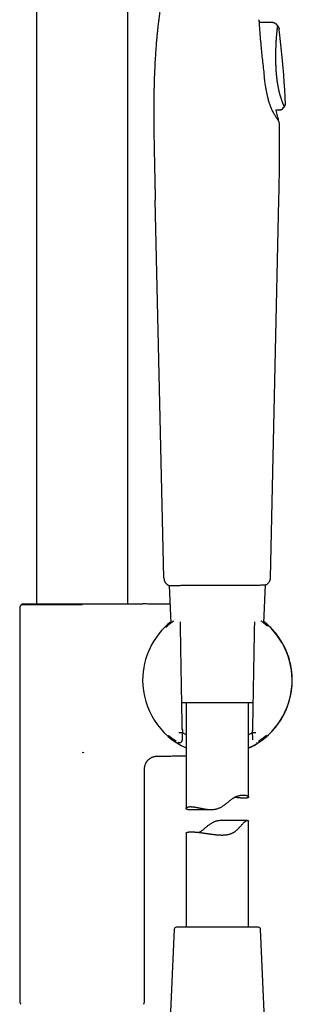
# Model space of a CAD drawing. Header units: millimetres. Extents: x 8 to 937, y 12 to 1913.
# Tile 27 of 28: x 854 to 920, y 1452 to 1689. Entities that reach past the tile are written whole.
import ezdxf

# ---------------------------------------------------------------- set-up
doc = ezdxf.new("R2010")
doc.units = ezdxf.units.MM

msp = doc.modelspace()

# ---------------------------------------------------------------- linework, layer by layer
at = {"color": 7, "linetype": 'Continuous', "lineweight": 30}
for p, q in [((858.41, 1865.12), (858.41, 1548.29)), ((880.31, 1548.29), (880.31, 1865.12)), ((911.84, 1688.79), (911.84, 1688.8)), ((911.84, 1688.8), (911.84, 1688.8)), ((915.22, 1688.14), (911.98, 1688.15)), ((915.21, 1688.12), (911.98, 1688.13)), ((915.21, 1688.1), (915.22, 1688.11)), ((915.79, 1687.89), (916.36, 1687.3)), ((915.79, 1687.88), (915.79, 1687.89)), ((916.69, 1686.61), (916.69, 1686.59)), ((917.6, 1667.45), (917.96, 1667.91)), ((917.96, 1667.91), (917.95, 1667.92)), ((915.98, 1667.15), (916.97, 1667.16)), ((915.98, 1667.14), (916.86, 1667.15)), ((916.98, 1667.15), (916.86, 1667.15)), ((917.6, 1667.45), (917.58, 1667.49)), ((917.58, 1667.48), (917.59, 1667.47)), ((889, 1554.52), (886.92, 1645.45)), ((916.56, 1645.46), (914.55, 1554.52)), ((890.28, 1552.73), (890.68, 1543.64)), ((905.89, 1552.79), (905.9, 1552.79)), ((913.04, 1543.64), (913.44, 1552.82)), ((913.44, 1552.82), (913.53, 1552.82)), ((854.36, 1547.27), (854.36, 1452.63)), ((854.98, 1548.29), (854.76, 1548.07)), ((854.98, 1548.29), (871.02, 1548.29)), ((869.36, 1548.07), (869.36, 1548.11)), ((871.02, 1548.29), (871.02, 1548.29)), ((893, 1542.12), (892.96, 1543.94)), ((910.75, 1543.94), (910.71, 1542.12)), ((910.75, 1543.94), (910.76, 1543.94)), ((893, 1542.13), (893, 1542.13)), ((910.71, 1542.13), (910.71, 1542.13)), ((910.41, 1524.47), (893.3, 1524.47)), ((894.36, 1524.47), (894.36, 1499.04)), ((909.36, 1501.8), (909.36, 1524.47)), ((893.31, 1517.23), (893.31, 1517.23)), ((893.31, 1517.23), (893.48, 1517.23)), ((893.43, 1518.17), (893.46, 1517.39)), ((893.44, 1517.97), (893.48, 1517.37)), ((893.46, 1517.39), (893.45, 1517.39)), ((893.45, 1515.57), (893.48, 1517.27)), ((910.23, 1517.75), (910.27, 1515.57)), ((910.27, 1518), (910.24, 1517.37)), ((910.24, 1517.23), (910.41, 1517.23)), ((910.28, 1518.17), (910.25, 1517.39)), ((910.25, 1517.39), (910.26, 1517.39)), ((910.41, 1517.23), (910.41, 1517.23)), ((869.36, 1512.57), (869.65, 1512.51)), ((869.68, 1512.56), (869.65, 1512.51)), ((884.36, 1452.63), (884.36, 1508.62)), ((894.72, 1498.79), (900.36, 1498.79)), ((909.11, 1496.15), (902.96, 1496.15)), ((909.36, 1470.47), (909.36, 1495.96)), ((894.36, 1493.09), (894.36, 1470.47)), ((891.49, 1469.99), (890.23, 1440.99)), ((893.61, 1470.47), (891.99, 1470.47)), ((911.73, 1470.47), (893.61, 1470.47)), ((913.48, 1440.99), (912.23, 1469.99))]:
    msp.add_line(p, q, dxfattribs=at)
at = {"color": 7, "linetype": 'Continuous', "lineweight": 30, "flags": 128}
for points in [[(917.6, 1667.47), (917.77, 1667.69), (917.95, 1667.92)], [(893.48, 1517.37), (893.47, 1517.38), (893.46, 1517.39)], [(910.25, 1517.39), (910.24, 1517.38), (910.24, 1517.37)]]:
    msp.add_lwpolyline(points, dxfattribs=at)
at = {"color": 7, "linetype": 'Continuous', "lineweight": 30}
for centre, radius, start, end in [((891, 1554.56), 2, 181.3108, 246.4303), ((901.86, 1529.92), 17.96, 128.5526, 180), ((901.86, 1529.92), 17.96, 294.6793, 51.4474), ((901.86, 1529.92), 17.96, 180, 245.3207), ((891.99, 1469.97), 0.5, 90, 177.5187), ((911.73, 1469.97), 0.5, 2.4813, 90), ((855.36, 1452.63), 1, 180, 225), ((883.36, 1452.63), 1, 315, 0)]:
    msp.add_arc(centre, radius, start, end, dxfattribs=at)
msp.add_ellipse((911.55, 1593.15), major_axis=(1.31, 75.92), ratio=0.001218, start_param=3.079851, end_param=3.141615, dxfattribs=at)
for points, knots in [([(892.68, 1714.29), (892.57, 1713.81), (892.34, 1712.87), (892.01, 1711.48), (891.69, 1710.12), (891.38, 1708.79), (891.09, 1707.49), (890.81, 1706.25), (890.55, 1705.07), (890.31, 1703.94), (890.08, 1702.84), (889.86, 1701.77), (889.65, 1700.73), (889.46, 1699.71), (889.27, 1698.73), (889.1, 1697.78), (888.94, 1696.85), (888.78, 1695.96), (888.64, 1695.1), (888.51, 1694.28), (888.38, 1693.48), (888.27, 1692.7), (888.16, 1691.94), (888.06, 1691.21), (887.96, 1690.5), (887.87, 1689.82), (887.79, 1689.16), (887.71, 1688.54), (887.64, 1687.95), (887.58, 1687.38), (887.52, 1686.83), (887.46, 1686.3), (887.41, 1685.79), (887.36, 1685.31), (887.32, 1684.83), (887.27, 1684.35), (887.23, 1683.84), (887.18, 1683.3), (887.13, 1682.72), (887.09, 1682.1), (887.04, 1681.45), (886.99, 1680.77), (886.95, 1680.07), (886.9, 1679.35), (886.86, 1678.62), (886.82, 1677.88), (886.79, 1677.11), (886.75, 1676.32), (886.72, 1675.5), (886.69, 1674.65), (886.66, 1673.77), (886.64, 1672.87), (886.62, 1671.94), (886.6, 1670.99), (886.59, 1670.01), (886.58, 1669.02), (886.58, 1667.99), (886.57, 1666.93), (886.57, 1665.83), (886.58, 1664.7), (886.59, 1663.53), (886.6, 1662.33), (886.61, 1661.11), (886.63, 1659.86), (886.65, 1658.58), (886.67, 1657.28), (886.7, 1655.93), (886.73, 1654.54), (886.76, 1653.1), (886.79, 1651.63), (886.82, 1650.13), (886.86, 1648.6), (886.89, 1647.03), (886.92, 1645.98), (886.93, 1645.45)], [0, 0, 0, 0, 0.021111, 0.041756, 0.061917, 0.081581, 0.100737, 0.119382, 0.136489, 0.153137, 0.169329, 0.185067, 0.200353, 0.215193, 0.229592, 0.243554, 0.257086, 0.270192, 0.282656, 0.294721, 0.306391, 0.317672, 0.328762, 0.339459, 0.349765, 0.359686, 0.369224, 0.378224, 0.386861, 0.395138, 0.403059, 0.410774, 0.418122, 0.425104, 0.431817, 0.438807, 0.446156, 0.453866, 0.462418, 0.471375, 0.480736, 0.490503, 0.500678, 0.511263, 0.521621, 0.532347, 0.543445, 0.554917, 0.566769, 0.579003, 0.591625, 0.60464, 0.618054, 0.631872, 0.645843, 0.660217, 0.675002, 0.690203, 0.706117, 0.722478, 0.739294, 0.756573, 0.774322, 0.792218, 0.810578, 0.829406, 0.848706, 0.868888, 0.889559, 0.910718, 0.932355, 0.95446, 0.977015, 1, 1, 1, 1]), ([(911.83, 1688.84), (911.87, 1688.18), (911.96, 1686.84), (912.12, 1684.74), (912.3, 1682.74), (912.49, 1680.85), (912.67, 1679.09), (912.88, 1677.26), (913.03, 1676), (913.11, 1675.36)], [0, 0, 0, 0, 0.154782, 0.314106, 0.47805, 0.603706, 0.731669, 0.86335, 1, 1, 1, 1]), ([(911.98, 1688.15), (911.97, 1688.16), (911.93, 1688.37), (911.89, 1688.59), (911.84, 1688.8)], [0, 0, 0, 0, 0.048786, 1, 1, 1, 1]), ([(915.46, 1688.1), (915.42, 1688.11), (915.34, 1688.13), (915.26, 1688.13), (915.22, 1688.13)], [0, 0, 0, 0, 0.484848, 1, 1, 1, 1]), ([(915.79, 1687.89), (915.75, 1687.93), (915.67, 1688), (915.56, 1688.07), (915.49, 1688.09), (915.46, 1688.09)], [0, 0, 0, 0, 0.406405, 0.821013, 1, 1, 1, 1]), ([(915.79, 1687.88), (915.77, 1687.91), (915.75, 1687.94), (915.72, 1687.96), (915.71, 1687.96)], [0, 0, 0, 0, 0.780576, 1, 1, 1, 1]), ([(917.95, 1667.92), (917.95, 1667.93), (917.94, 1667.95), (917.92, 1668), (917.88, 1668.08), (917.84, 1668.17), (917.8, 1668.26), (917.77, 1668.33), (917.74, 1668.42), (917.7, 1668.51), (917.66, 1668.61), (917.62, 1668.71), (917.58, 1668.81), (917.53, 1668.94), (917.46, 1669.12), (917.37, 1669.36), (917.28, 1669.62), (917.21, 1669.84), (917.15, 1670.02), (917.11, 1670.15), (917.07, 1670.29), (917.02, 1670.43), (916.98, 1670.58), (916.94, 1670.72), (916.89, 1670.92), (916.82, 1671.19), (916.73, 1671.54), (916.64, 1671.91), (916.56, 1672.3), (916.48, 1672.72), (916.4, 1673.15), (916.32, 1673.61), (916.25, 1674.07), (916.19, 1674.53), (916.14, 1674.99), (916.09, 1675.46), (916.05, 1675.93), (916.02, 1676.39), (915.99, 1676.81), (915.97, 1677.11), (915.97, 1677.27), (915.96, 1677.31), (915.96, 1677.35), (915.96, 1677.39), (915.96, 1677.43), (915.96, 1677.48), (915.96, 1677.52), (915.95, 1677.59), (915.95, 1677.72), (915.94, 1677.9), (915.93, 1678.11), (915.93, 1678.34), (915.92, 1678.6), (915.91, 1678.88), (915.91, 1679.18), (915.91, 1679.49), (915.9, 1679.83), (915.9, 1680.18), (915.91, 1680.53), (915.91, 1680.88), (915.92, 1681.21), (915.92, 1681.56), (915.93, 1681.91), (915.95, 1682.27), (915.96, 1682.64), (915.98, 1683), (915.99, 1683.35), (916.01, 1683.7), (916.03, 1684.05), (916.06, 1684.4), (916.08, 1684.74), (916.11, 1685.08), (916.14, 1685.38), (916.16, 1685.65), (916.19, 1685.9), (916.21, 1686.12), (916.23, 1686.32), (916.25, 1686.5), (916.27, 1686.66), (916.29, 1686.8), (916.31, 1686.91), (916.32, 1687.01), (916.33, 1687.1), (916.34, 1687.17), (916.35, 1687.22), (916.36, 1687.25), (916.36, 1687.28), (916.36, 1687.29), (916.36, 1687.3), (916.36, 1687.3), (916.36, 1687.3)], [0, 0, 0, 0, 0.012283, 0.027832, 0.044007, 0.060814, 0.0693, 0.077939, 0.086731, 0.095676, 0.105132, 0.114092, 0.121951, 0.129805, 0.145512, 0.16122, 0.176929, 0.192639, 0.199693, 0.206747, 0.21386, 0.22124, 0.228616, 0.235649, 0.242003, 0.257126, 0.272617, 0.288462, 0.304657, 0.3212, 0.338097, 0.355358, 0.372989, 0.388796, 0.404875, 0.421227, 0.437857, 0.452718, 0.46779, 0.48123, 0.482559, 0.48389, 0.485222, 0.486556, 0.487919, 0.48952, 0.491014, 0.491907, 0.497155, 0.503295, 0.510314, 0.518201, 0.526951, 0.536562, 0.546414, 0.55704, 0.568448, 0.580652, 0.593649, 0.605074, 0.617035, 0.62953, 0.642566, 0.656166, 0.670453, 0.684491, 0.698977, 0.713814, 0.728913, 0.744187, 0.76162, 0.778455, 0.79472, 0.810437, 0.82562, 0.840273, 0.854398, 0.869313, 0.883559, 0.897108, 0.909925, 0.922024, 0.93471, 0.94655, 0.957553, 0.967725, 0.977063, 0.985563, 0.993214, 1, 1, 1, 1]), ([(916.36, 1687.3), (916.4, 1687.27), (916.46, 1687.2), (916.54, 1687.07), (916.61, 1686.93), (916.67, 1686.78), (916.68, 1686.67), (916.69, 1686.61)], [0, 0, 0, 0, 0.185035, 0.372338, 0.560613, 0.781741, 1, 1, 1, 1]), ([(918.22, 1668.7), (918.19, 1669.28), (918.14, 1670.46), (918.03, 1672.23), (917.92, 1674.02), (917.79, 1675.77), (917.65, 1677.49), (917.5, 1679.15), (917.34, 1680.74), (917.19, 1682.27), (917.02, 1683.78), (916.86, 1685.22), (916.75, 1686.16), (916.69, 1686.61)], [0, 0, 0, 0, 0.09613, 0.197203, 0.296587, 0.394274, 0.490253, 0.584515, 0.671806, 0.757548, 0.841729, 0.924336, 1, 1, 1, 1]), ([(913.48, 1672.65), (913.41, 1673.1), (913.28, 1673.99), (913.17, 1674.89), (913.11, 1675.35)], [0, 0, 0, 0, 0.499966, 1, 1, 1, 1]), ([(914.18, 1669.39), (914.11, 1669.65), (913.97, 1670.16), (913.79, 1670.97), (913.62, 1671.79), (913.53, 1672.36), (913.48, 1672.65)], [0, 0, 0, 0, 0.248683, 0.497861, 0.748079, 1, 1, 1, 1]), ([(914.46, 1668.48), (914.41, 1668.62), (914.31, 1668.91), (914.22, 1669.23), (914.18, 1669.39)], [0, 0, 0, 0, 0.4997, 1, 1, 1, 1]), ([(915.99, 1665.37), (915.93, 1665.46), (915.82, 1665.64), (915.64, 1665.96), (915.44, 1666.3), (915.22, 1666.72), (914.97, 1667.22), (914.71, 1667.82), (914.54, 1668.26), (914.46, 1668.48)], [0, 0, 0, 0, 0.123096, 0.250704, 0.375757, 0.499963, 0.668133, 0.834584, 1, 1, 1, 1]), ([(917.95, 1667.92), (917.98, 1667.96), (918.04, 1668.03), (918.1, 1668.16), (918.15, 1668.3), (918.19, 1668.43), (918.21, 1668.58), (918.21, 1668.67), (918.21, 1668.72)], [0, 0, 0, 0, 0.164726, 0.33175, 0.500014, 0.668275, 0.835289, 1, 1, 1, 1]), ([(917.96, 1667.91), (917.99, 1667.95), (918.05, 1668.04), (918.12, 1668.18), (918.18, 1668.34), (918.22, 1668.52), (918.22, 1668.64), (918.22, 1668.7)], [0, 0, 0, 0, 0.184678, 0.372098, 0.560714, 0.782084, 1, 1, 1, 1]), ([(916.66, 1664.36), (916.61, 1664.56), (916.5, 1664.99), (916.34, 1665.65), (916.17, 1666.34), (916.05, 1666.83), (915.99, 1667.1), (915.98, 1667.14)], [0, 0, 0, 0, 0.211118, 0.466706, 0.715222, 0.958566, 1, 1, 1, 1]), ([(916.98, 1667.16), (917.01, 1667.16), (917.07, 1667.16), (917.15, 1667.18), (917.24, 1667.2), (917.32, 1667.24), (917.4, 1667.28), (917.47, 1667.34), (917.54, 1667.4), (917.57, 1667.44), (917.59, 1667.46)], [0, 0, 0, 0, 0.122303, 0.246888, 0.373042, 0.499995, 0.626949, 0.753105, 0.877693, 1, 1, 1, 1]), ([(916.98, 1667.15), (917.04, 1667.16), (917.16, 1667.16), (917.33, 1667.23), (917.48, 1667.32), (917.56, 1667.41), (917.6, 1667.45)], [0, 0, 0, 0, 0.246916, 0.500004, 0.75309, 1, 1, 1, 1]), ([(916.66, 1664.36), (916.66, 1664.37), (916.65, 1664.37), (916.6, 1664.45), (916.52, 1664.56), (916.41, 1664.71), (916.3, 1664.88), (916.16, 1665.1), (916.05, 1665.28), (915.99, 1665.37)], [0, 0, 0, 0, 0.149931, 0.304438, 0.464877, 0.590059, 0.720332, 0.856645, 1, 1, 1, 1]), ([(916.66, 1664.36), (916.68, 1663.35), (916.73, 1661.31), (916.74, 1658.22), (916.73, 1655.07), (916.69, 1651.89), (916.63, 1648.68), (916.59, 1646.53), (916.56, 1645.46)], [0, 0, 0, 0, 0.160564, 0.324225, 0.490565, 0.659069, 0.829122, 1, 1, 1, 1]), ([(914.55, 1554.52), (914.55, 1554.44), (914.54, 1554.28), (914.49, 1554.04), (914.41, 1553.8), (914.29, 1553.56), (914.14, 1553.34), (913.96, 1553.14), (913.76, 1552.96), (913.61, 1552.87), (913.53, 1552.82)], [0, 0, 0, 0, 0.114167, 0.233114, 0.35619, 0.482569, 0.611267, 0.741182, 0.871149, 1, 1, 1, 1]), ([(890.2, 1552.73), (890.21, 1552.73), (890.23, 1552.73), (890.36, 1552.73), (890.56, 1552.73), (890.83, 1552.73), (891.15, 1552.73), (891.53, 1552.73), (891.95, 1552.73), (892.42, 1552.73), (892.92, 1552.74), (893.44, 1552.74), (894, 1552.74), (894.61, 1552.74), (895.27, 1552.74), (895.98, 1552.74), (896.7, 1552.75), (897.41, 1552.75), (898.17, 1552.75), (898.96, 1552.76), (899.79, 1552.76), (900.58, 1552.76), (901.1, 1552.77), (901.35, 1552.77)], [0, 0, 0, 0, 0.055688, 0.110107, 0.163289, 0.215244, 0.26597, 0.315462, 0.363715, 0.410731, 0.456523, 0.501108, 0.544494, 0.58669, 0.635765, 0.683144, 0.72882, 0.772779, 0.815009, 0.865346, 0.912955, 0.957838, 1, 1, 1, 1]), ([(901.35, 1552.77), (901.44, 1552.77), (901.61, 1552.77), (901.87, 1552.77), (902.13, 1552.77), (902.31, 1552.77), (902.4, 1552.77)], [0, 0, 0, 0, 0.259075, 0.499306, 0.73985, 1, 1, 1, 1]), ([(902.4, 1552.77), (902.73, 1552.77), (903.4, 1552.78), (904.4, 1552.78), (905.4, 1552.79), (906.31, 1552.79), (907.14, 1552.79), (907.89, 1552.8), (908.62, 1552.8), (909.32, 1552.8), (909.98, 1552.81), (910.6, 1552.81), (911.17, 1552.81), (911.69, 1552.81), (912.15, 1552.82), (912.54, 1552.82), (912.85, 1552.82), (913.09, 1552.82), (913.28, 1552.82), (913.43, 1552.82), (913.52, 1552.82), (913.53, 1552.82), (913.53, 1552.82)], [0, 0, 0, 0, 0.056231, 0.113301, 0.171234, 0.230028, 0.277677, 0.325853, 0.374543, 0.42374, 0.47345, 0.523685, 0.574424, 0.625688, 0.677497, 0.729859, 0.773919, 0.81836, 0.863181, 0.908386, 0.953986, 1, 1, 1, 1]), ([(854.77, 1548.08), (854.74, 1548.05), (854.67, 1548), (854.59, 1547.91), (854.52, 1547.81), (854.46, 1547.71), (854.41, 1547.6), (854.38, 1547.49), (854.36, 1547.38), (854.36, 1547.3), (854.36, 1547.27)], [0, 0, 0, 0, 0.1302532, 0.2608194, 0.3907182, 0.5189989, 0.644781, 0.7672867, 0.8858644, 1, 1, 1, 1]), ([(869.36, 1548.07), (869.19, 1548.07), (868.86, 1548.07), (868.35, 1548.07), (867.85, 1548.07), (867.36, 1548.07), (866.86, 1548.07), (866.37, 1548.07), (865.87, 1548.07), (865.39, 1548.07), (864.9, 1548.07), (864.42, 1548.07), (863.94, 1548.07), (863.44, 1548.07), (862.92, 1548.07), (862.38, 1548.07), (861.85, 1548.07), (861.33, 1548.07), (860.82, 1548.07), (860.32, 1548.07), (859.84, 1548.07), (859.38, 1548.07), (858.95, 1548.07), (858.53, 1548.07), (858.14, 1548.07), (857.77, 1548.07), (857.43, 1548.07), (857.11, 1548.07), (856.82, 1548.07), (856.55, 1548.07), (856.33, 1548.07), (856.13, 1548.07), (855.94, 1548.07), (855.78, 1548.07), (855.63, 1548.07), (855.48, 1548.07), (855.32, 1548.07), (855.17, 1548.07), (855.04, 1548.07), (854.93, 1548.07), (854.85, 1548.07), (854.79, 1548.07), (854.76, 1548.07), (854.77, 1548.07), (854.77, 1548.07)], [0, 0, 0, 0, 0.02183, 0.043685, 0.065579, 0.087499, 0.109406, 0.131313, 0.153331, 0.17535, 0.197532, 0.219715, 0.241999, 0.264284, 0.290685, 0.317216, 0.343795, 0.370658, 0.397572, 0.424778, 0.452034, 0.479429, 0.505573, 0.531757, 0.558005, 0.584299, 0.608793, 0.633287, 0.657933, 0.682578, 0.702494, 0.72241, 0.742403, 0.762395, 0.779167, 0.79595, 0.822222, 0.84862, 0.875064, 0.901778, 0.928538, 0.955574, 0.982658, 1, 1, 1, 1]), ([(871.02, 1548.29), (871.29, 1548.29), (871.76, 1548.29), (872.43, 1548.29), (872.93, 1548.29), (873.33, 1548.29), (873.63, 1548.29), (873.92, 1548.29), (874.12, 1548.29), (874.21, 1548.29)], [0, 0, 0, 0, 0.250874, 0.437475, 0.624132, 0.71781, 0.811477, 0.90575, 1, 1, 1, 1]), ([(874.21, 1548.29), (874.39, 1548.29), (874.74, 1548.29), (875.25, 1548.29), (875.77, 1548.29), (876.29, 1548.29), (876.82, 1548.29), (877.33, 1548.29), (877.83, 1548.29), (878.32, 1548.29), (878.79, 1548.29), (879.24, 1548.29), (879.68, 1548.29), (880.1, 1548.29), (880.5, 1548.29), (880.88, 1548.29), (881.24, 1548.29), (881.57, 1548.29), (881.89, 1548.29), (882.19, 1548.29), (882.46, 1548.29), (882.71, 1548.29), (882.94, 1548.29), (883.14, 1548.29), (883.32, 1548.29), (883.48, 1548.29), (883.62, 1548.29), (883.73, 1548.29), (883.81, 1548.29), (883.87, 1548.29), (883.91, 1548.29), (883.92, 1548.29), (883.92, 1548.29)], [0, 0, 0, 0, 0.03102, 0.062052, 0.093072, 0.126881, 0.16072, 0.194558, 0.228368, 0.262177, 0.296015, 0.329853, 0.363662, 0.397379, 0.431124, 0.46487, 0.498586, 0.532115, 0.565672, 0.599231, 0.63276, 0.666285, 0.699838, 0.733391, 0.766916, 0.800441, 0.833994, 0.867546, 0.901071, 0.934305, 0.967568, 1, 1, 1, 1]), ([(884.17, 1548.26), (884.12, 1548.26), (884.04, 1548.27), (883.95, 1548.29), (883.91, 1548.3)], [0, 0, 0, 0, 0.495809, 1, 1, 1, 1]), ([(890.48, 1548.17), (890.32, 1548.17), (889.67, 1548.18), (888.52, 1548.2), (887.02, 1548.22), (885.56, 1548.24), (884.61, 1548.25), (884.17, 1548.26)], [0, 0, 0, 0, 0.075831, 0.308584, 0.546814, 0.790408, 1, 1, 1, 1]), ([(891.18, 1544.03), (891.09, 1543.96), (890.91, 1543.83), (890.67, 1543.63), (890.44, 1543.45), (890.24, 1543.28), (890.05, 1543.12), (889.89, 1542.98), (889.75, 1542.85), (889.62, 1542.73), (889.54, 1542.65), (889.5, 1542.62), (889.5, 1542.62)], [0, 0, 0, 0, 0.123748, 0.247476, 0.366976, 0.482424, 0.592016, 0.697975, 0.800274, 0.898584, 0.994607, 1, 1, 1, 1]), ([(891.42, 1544.2), (891.34, 1544.14), (891.26, 1544.09), (891.19, 1544.03), (891.18, 1544.03)], [0, 0, 0, 0, 0.957847, 1, 1, 1, 1]), ([(891.9, 1544.52), (891.89, 1544.52), (891.88, 1544.51), (891.87, 1544.51), (891.87, 1544.5)], [0, 0, 0, 0, 0.519363, 1, 1, 1, 1]), ([(909.36, 1513.56), (909.53, 1513.64), (909.89, 1513.81), (910.42, 1514.09), (910.94, 1514.38), (911.44, 1514.67), (911.91, 1514.98), (912.38, 1515.31), (912.85, 1515.66), (913.32, 1516.04), (913.76, 1516.42), (914.18, 1516.8), (914.57, 1517.18), (914.94, 1517.55), (915.28, 1517.92), (915.59, 1518.29), (915.88, 1518.64), (916.15, 1518.98), (916.39, 1519.31), (916.62, 1519.63), (916.87, 1520), (917.16, 1520.43), (917.46, 1520.94), (917.76, 1521.47), (918.04, 1522.03), (918.31, 1522.6), (918.56, 1523.2), (918.8, 1523.82), (919.01, 1524.46), (919.21, 1525.12), (919.38, 1525.79), (919.53, 1526.49), (919.65, 1527.17), (919.74, 1527.83), (919.8, 1528.46), (919.84, 1529.11), (919.86, 1529.76), (919.85, 1530.42), (919.82, 1531.07), (919.77, 1531.72), (919.69, 1532.34), (919.6, 1532.94), (919.49, 1533.53), (919.37, 1534.09), (919.23, 1534.64), (919.08, 1535.16), (918.91, 1535.69), (918.72, 1536.22), (918.51, 1536.76), (918.29, 1537.27), (918.06, 1537.76), (917.83, 1538.22), (917.6, 1538.64), (917.38, 1539.03), (917.17, 1539.38), (916.95, 1539.72), (916.72, 1540.07), (916.47, 1540.43), (916.18, 1540.82), (915.89, 1541.18), (915.6, 1541.54), (915.31, 1541.87), (915, 1542.21), (914.67, 1542.56), (914.31, 1542.92), (913.93, 1543.27), (913.52, 1543.63), (913.23, 1543.88), (913.07, 1544), (913.05, 1544.01)], [0, 0, 0, 0, 0.015882, 0.032512, 0.048676, 0.06439, 0.079672, 0.094532, 0.111511, 0.127911, 0.143733, 0.158975, 0.173898, 0.188218, 0.201933, 0.215043, 0.227547, 0.239237, 0.250342, 0.260861, 0.271132, 0.286992, 0.303211, 0.319788, 0.336723, 0.354013, 0.371659, 0.389659, 0.408013, 0.426716, 0.445766, 0.465158, 0.484886, 0.502054, 0.51945, 0.537063, 0.554879, 0.572887, 0.59081, 0.608321, 0.625409, 0.642065, 0.658279, 0.674043, 0.689346, 0.704183, 0.718553, 0.734758, 0.750399, 0.765512, 0.780126, 0.79427, 0.807967, 0.819366, 0.830461, 0.841276, 0.852536, 0.86464, 0.8776, 0.891431, 0.902898, 0.914926, 0.927529, 0.940716, 0.954496, 0.968617, 0.98333, 0.998647, 1, 1, 1, 1]), ([(912.52, 1544.04), (912.51, 1544.04), (912.44, 1544.09), (912.37, 1544.15), (912.29, 1544.2)], [0, 0, 0, 0, 0.03787, 1, 1, 1, 1]), ([(913.91, 1542.9), (913.91, 1542.9), (913.86, 1542.94), (913.76, 1543.03), (913.6, 1543.17), (913.42, 1543.33), (913.22, 1543.49), (913, 1543.67), (912.77, 1543.85), (912.6, 1543.98), (912.52, 1544.04)], [0, 0, 0, 0, 0.005683, 0.135013, 0.270402, 0.411988, 0.551303, 0.696427, 0.847533, 1, 1, 1, 1]), ([(893.42, 1518.01), (893.4, 1519.35), (893.35, 1522.03), (893.28, 1526.05), (893.21, 1530.07), (893.14, 1534.09), (893.07, 1538.11), (893.03, 1540.79), (893, 1542.13)], [0, 0, 0, 0, 0.166684, 0.333347, 0.5, 0.666654, 0.833317, 1, 1, 1, 1]), ([(910.71, 1542.13), (910.69, 1540.79), (910.64, 1538.11), (910.57, 1534.09), (910.5, 1530.07), (910.43, 1526.05), (910.36, 1522.03), (910.31, 1519.35), (910.29, 1518.01)], [0, 0, 0, 0, 0.166683, 0.333346, 0.5, 0.666653, 0.833316, 1, 1, 1, 1]), ([(893.43, 1518.17), (893.43, 1518.18), (893.43, 1518.21), (893.43, 1518.26), (893.43, 1518.34), (893.42, 1518.43), (893.42, 1518.55), (893.42, 1518.69), (893.41, 1518.84), (893.41, 1518.96), (893.41, 1519.06), (893.4, 1519.15), (893.4, 1519.24), (893.4, 1519.33), (893.4, 1519.39), (893.4, 1519.42)], [0, 0, 0, 0, 0.013809, 0.079562, 0.151602, 0.235946, 0.330811, 0.466056, 0.585821, 0.689133, 0.754878, 0.811889, 0.875357, 0.951295, 1, 1, 1, 1]), ([(910.31, 1519.41), (910.31, 1519.39), (910.31, 1519.32), (910.31, 1519.21), (910.31, 1519.09), (910.31, 1518.97), (910.3, 1518.84), (910.3, 1518.69), (910.29, 1518.55), (910.29, 1518.43), (910.29, 1518.33), (910.28, 1518.25), (910.28, 1518.2), (910.28, 1518.18), (910.28, 1518.17)], [0, 0, 0, 0, 0.047292, 0.145931, 0.224224, 0.309877, 0.413376, 0.533349, 0.668814, 0.765467, 0.8511, 0.923932, 0.991266, 1, 1, 1, 1]), ([(890.15, 1516.59), (890.16, 1516.59), (890.17, 1516.58), (890.21, 1516.55), (890.27, 1516.5), (890.34, 1516.44), (890.43, 1516.36), (890.54, 1516.28), (890.66, 1516.18), (890.79, 1516.08), (890.94, 1515.96), (891.12, 1515.83), (891.31, 1515.69), (891.53, 1515.54), (891.74, 1515.39), (891.89, 1515.29), (891.95, 1515.25)], [0, 0, 0, 0, 0.007985, 0.063564, 0.12448, 0.190777, 0.2625, 0.339687, 0.411731, 0.487985, 0.56844, 0.653064, 0.741803, 0.834574, 0.93126, 1, 1, 1, 1]), ([(893.31, 1517.23), (893.3, 1517.23), (893.3, 1517.23), (893.26, 1517.22), (893.21, 1517.22), (893.14, 1517.22), (893.06, 1517.22), (892.96, 1517.21), (892.85, 1517.21), (892.74, 1517.21), (892.65, 1517.21), (892.6, 1517.21), (892.59, 1517.21)], [0, 0, 0, 0, 0.107024, 0.217152, 0.324175, 0.434303, 0.541334, 0.651469, 0.758516, 0.868667, 0.973896, 1, 1, 1, 1]), ([(893.48, 1517.23), (893.48, 1517.23), (893.48, 1517.23), (893.48, 1517.26), (893.48, 1517.3), (893.48, 1517.34), (893.48, 1517.37)], [0, 0, 0, 0, 0.185757, 0.37268, 0.559462, 1, 1, 1, 1]), ([(894.36, 1516.75), (894.26, 1516.8), (893.95, 1516.98), (893.68, 1517.16), (893.49, 1517.28)], [0, 0, 0, 0, 0.299637, 1, 1, 1, 1]), ([(910.24, 1517.29), (910.23, 1517.29), (910.05, 1517.16), (909.76, 1516.98), (909.44, 1516.8), (909.36, 1516.76)], [0, 0, 0, 0, 0.008953, 0.724522, 1, 1, 1, 1]), ([(911.12, 1517.21), (911.11, 1517.21), (911.06, 1517.21), (910.97, 1517.21), (910.86, 1517.21), (910.75, 1517.21), (910.66, 1517.22), (910.57, 1517.22), (910.5, 1517.22), (910.45, 1517.22), (910.42, 1517.23), (910.41, 1517.23), (910.41, 1517.23)], [0, 0, 0, 0, 0.026104, 0.133167, 0.243335, 0.350398, 0.460566, 0.567621, 0.677782, 0.784821, 0.894965, 1, 1, 1, 1]), ([(911.76, 1515.25), (911.83, 1515.29), (911.98, 1515.39), (912.2, 1515.54), (912.42, 1515.7), (912.61, 1515.84), (912.79, 1515.97), (912.94, 1516.09), (913.08, 1516.2), (913.2, 1516.3), (913.31, 1516.38), (913.4, 1516.46), (913.47, 1516.52), (913.53, 1516.56), (913.57, 1516.6), (913.61, 1516.63), (913.63, 1516.65), (913.65, 1516.66), (913.65, 1516.66), (913.65, 1516.66)], [0, 0, 0, 0, 0.062031, 0.14835, 0.230708, 0.309063, 0.383396, 0.453703, 0.519994, 0.592283, 0.65917, 0.720698, 0.776908, 0.827835, 0.873504, 0.913936, 0.95164, 0.98922, 1, 1, 1, 1]), ([(892.37, 1514.99), (892.38, 1514.98), (892.41, 1514.96), (892.45, 1514.94), (892.5, 1514.92), (892.56, 1514.9), (892.62, 1514.89), (892.69, 1514.88), (892.76, 1514.88), (892.84, 1514.88), (892.92, 1514.9), (893.01, 1514.93), (893.09, 1514.97), (893.16, 1515.02), (893.24, 1515.08), (893.31, 1515.16), (893.36, 1515.25), (893.41, 1515.35), (893.44, 1515.46), (893.44, 1515.53), (893.44, 1515.57)], [0, 0, 0, 0, 0.06151, 0.134712, 0.189435, 0.23318, 0.274376, 0.316204, 0.36361, 0.404737, 0.45482, 0.513946, 0.564088, 0.618838, 0.677654, 0.739766, 0.804199, 0.869829, 0.935476, 1, 1, 1, 1]), ([(911.3, 1514.96), (911.3, 1514.96), (911.32, 1514.97), (911.33, 1514.98), (911.34, 1514.99)], [0, 0, 0, 0, 0.347437, 1, 1, 1, 1]), ([(884.36, 1508.62), (884.36, 1508.71), (884.36, 1508.9), (884.41, 1509.18), (884.47, 1509.44), (884.55, 1509.68), (884.64, 1509.89), (884.74, 1510.09), (884.84, 1510.25), (884.94, 1510.4), (885.04, 1510.52), (885.13, 1510.63), (885.24, 1510.74), (885.36, 1510.86), (885.52, 1510.99), (885.71, 1511.13), (885.91, 1511.25), (886.11, 1511.35), (886.3, 1511.43), (886.48, 1511.49), (886.67, 1511.54), (886.88, 1511.58), (887.09, 1511.61), (887.24, 1511.61), (887.32, 1511.62)], [0, 0, 0, 0, 0.062162, 0.122137, 0.179351, 0.233301, 0.28356, 0.329783, 0.371705, 0.409129, 0.44193, 0.472973, 0.50456, 0.536656, 0.585653, 0.635545, 0.686161, 0.738353, 0.776281, 0.816787, 0.859666, 0.90468, 0.951558, 1, 1, 1, 1]), ([(887.31, 1511.62), (887.4, 1511.62), (887.95, 1511.62), (888.96, 1511.64), (890.32, 1511.66), (891.65, 1511.69), (892.97, 1511.71), (893.87, 1511.73), (894.33, 1511.74), (894.36, 1511.74)], [0, 0, 0, 0, 0.037948, 0.234464, 0.427299, 0.616567, 0.802366, 0.988468, 1, 1, 1, 1]), ([(895.38, 1499.49), (895.44, 1499.49), (895.54, 1499.48), (895.7, 1499.47), (895.88, 1499.46), (896.07, 1499.44), (896.27, 1499.41), (896.47, 1499.38), (896.69, 1499.34), (896.92, 1499.3), (897.14, 1499.25), (897.38, 1499.21), (897.62, 1499.16), (897.87, 1499.11), (898.12, 1499.06), (898.39, 1499), (898.66, 1498.96), (898.98, 1498.9), (899.34, 1498.85), (899.7, 1498.82), (899.98, 1498.8), (900.21, 1498.79), (900.43, 1498.79), (900.69, 1498.79), (900.98, 1498.82), (901.32, 1498.86), (901.65, 1498.93), (901.98, 1499.03), (902.29, 1499.16), (902.6, 1499.3), (902.9, 1499.47), (903.2, 1499.66), (903.51, 1499.87), (903.82, 1500.11), (904.12, 1500.35), (904.43, 1500.59), (904.73, 1500.84), (905.03, 1501.08), (905.33, 1501.31), (905.59, 1501.48), (905.8, 1501.62), (905.96, 1501.71), (906.13, 1501.8), (906.29, 1501.88), (906.46, 1501.95), (906.62, 1502.01), (906.78, 1502.07), (906.99, 1502.14), (907.25, 1502.2), (907.54, 1502.25), (907.81, 1502.28), (908.04, 1502.28), (908.22, 1502.28), (908.37, 1502.27), (908.51, 1502.25), (908.63, 1502.23), (908.75, 1502.2), (908.86, 1502.17), (908.96, 1502.13), (909.05, 1502.1), (909.13, 1502.06), (909.19, 1502.02), (909.25, 1501.98), (909.29, 1501.94), (909.32, 1501.9), (909.35, 1501.86), (909.36, 1501.82), (909.36, 1501.78), (909.34, 1501.74), (909.32, 1501.71), (909.28, 1501.67), (909.22, 1501.64), (909.15, 1501.61), (909.07, 1501.59), (908.98, 1501.57), (908.87, 1501.55), (908.75, 1501.54), (908.62, 1501.53), (908.49, 1501.52), (908.34, 1501.52), (908.17, 1501.52), (908, 1501.53), (907.81, 1501.54), (907.62, 1501.55), (907.42, 1501.57), (907.21, 1501.59), (907, 1501.61), (906.77, 1501.63), (906.54, 1501.66), (906.3, 1501.69), (906.12, 1501.72), (906.02, 1501.73), (906.01, 1501.73)], [0, 0, 0, 0, 0.010646, 0.021292, 0.032023, 0.042755, 0.053746, 0.064738, 0.075814, 0.086891, 0.097534, 0.108177, 0.118887, 0.129597, 0.140507, 0.151417, 0.162399, 0.17338, 0.189234, 0.205158, 0.213249, 0.221339, 0.229487, 0.237634, 0.249598, 0.261632, 0.273917, 0.286303, 0.29827, 0.310318, 0.322564, 0.334859, 0.349089, 0.363321, 0.37765, 0.39198, 0.406492, 0.421004, 0.435653, 0.450297, 0.457931, 0.465565, 0.473259, 0.480952, 0.488839, 0.496725, 0.504679, 0.512632, 0.527896, 0.543265, 0.558935, 0.574697, 0.584863, 0.59503, 0.605273, 0.615517, 0.625979, 0.63644, 0.64697, 0.6575, 0.667852, 0.678205, 0.688619, 0.699032, 0.709633, 0.720234, 0.7309, 0.741566, 0.752857, 0.764149, 0.775522, 0.786896, 0.798533, 0.810169, 0.8219, 0.83363, 0.844561, 0.855492, 0.866503, 0.877513, 0.888776, 0.900038, 0.911387, 0.922736, 0.933422, 0.944108, 0.954867, 0.965625, 0.976609, 0.987593, 0.998653, 1, 1, 1, 1]), ([(894.72, 1498.79), (894.69, 1498.79), (894.64, 1498.79), (894.57, 1498.81), (894.51, 1498.83), (894.46, 1498.86), (894.42, 1498.89), (894.39, 1498.93), (894.37, 1498.97), (894.36, 1499.01), (894.36, 1499.06), (894.36, 1499.11), (894.38, 1499.16), (894.41, 1499.2), (894.46, 1499.25), (894.51, 1499.29), (894.57, 1499.33), (894.64, 1499.37), (894.74, 1499.4), (894.86, 1499.44), (895.01, 1499.47), (895.19, 1499.48), (895.32, 1499.49), (895.38, 1499.49)], [0, 0, 0, 0, 0.040753, 0.083154, 0.125556, 0.168285, 0.211015, 0.254592, 0.29817, 0.341993, 0.385816, 0.430537, 0.475257, 0.520224, 0.56519, 0.610949, 0.656707, 0.702761, 0.748814, 0.81107, 0.873534, 0.936653, 1, 1, 1, 1]), ([(894.36, 1493.09), (894.36, 1493.1), (894.36, 1493.12), (894.38, 1493.16), (894.41, 1493.2), (894.45, 1493.23), (894.51, 1493.27), (894.58, 1493.3), (894.66, 1493.33), (894.76, 1493.35), (894.87, 1493.37), (894.99, 1493.39), (895.13, 1493.4), (895.27, 1493.41), (895.42, 1493.42), (895.58, 1493.42), (895.76, 1493.42), (895.95, 1493.41), (896.15, 1493.4), (896.36, 1493.39), (896.57, 1493.37), (896.79, 1493.36), (897.01, 1493.33), (897.25, 1493.31), (897.49, 1493.28), (897.74, 1493.25), (898, 1493.21), (898.27, 1493.18), (898.54, 1493.14), (898.81, 1493.1), (899.09, 1493.06), (899.38, 1493.02), (899.67, 1492.97), (899.97, 1492.93), (900.27, 1492.89), (900.58, 1492.85), (900.89, 1492.81), (901.2, 1492.77), (901.52, 1492.74), (901.84, 1492.71), (902.16, 1492.68), (902.49, 1492.67), (902.81, 1492.66), (903.17, 1492.66), (903.56, 1492.68), (903.91, 1492.71), (904.19, 1492.75), (904.39, 1492.79), (904.6, 1492.83), (904.8, 1492.88), (904.99, 1492.94), (905.17, 1493.01), (905.35, 1493.08), (905.53, 1493.16), (905.71, 1493.26), (905.88, 1493.36), (906.04, 1493.46), (906.24, 1493.61), (906.46, 1493.79), (906.7, 1494.01), (906.93, 1494.24), (907.15, 1494.47), (907.37, 1494.71), (907.57, 1494.94), (907.77, 1495.17), (907.97, 1495.38), (908.15, 1495.57), (908.3, 1495.72), (908.42, 1495.82), (908.51, 1495.89), (908.59, 1495.95), (908.67, 1496.01), (908.75, 1496.05), (908.82, 1496.08), (908.89, 1496.11), (908.98, 1496.14), (909.08, 1496.16), (909.16, 1496.15), (909.23, 1496.14), (909.27, 1496.11), (909.31, 1496.09), (909.33, 1496.05), (909.35, 1496.01), (909.36, 1495.98), (909.36, 1495.97), (909.36, 1495.96)], [0, 0, 0, 0, 0.01102, 0.023178, 0.036048, 0.048919, 0.061884, 0.074848, 0.088112, 0.101376, 0.114747, 0.128118, 0.140578, 0.153038, 0.165589, 0.178139, 0.190977, 0.203814, 0.216751, 0.229687, 0.241868, 0.254048, 0.266312, 0.278575, 0.291095, 0.303615, 0.316222, 0.328829, 0.341269, 0.35371, 0.366232, 0.378754, 0.391529, 0.404304, 0.417167, 0.430029, 0.442894, 0.455759, 0.46872, 0.481682, 0.494972, 0.508261, 0.521684, 0.535107, 0.552674, 0.570343, 0.579356, 0.588368, 0.59745, 0.606531, 0.61532, 0.624109, 0.63297, 0.64183, 0.650917, 0.660003, 0.669164, 0.678325, 0.693853, 0.709385, 0.725035, 0.740687, 0.756534, 0.77238, 0.788329, 0.804276, 0.819829, 0.835465, 0.843456, 0.851448, 0.859523, 0.867598, 0.875383, 0.883167, 0.891023, 0.89888, 0.914978, 0.931184, 0.942157, 0.95313, 0.964189, 0.975247, 0.986525, 0.997803, 1, 1, 1, 1]), ([(902.96, 1496.15), (902.94, 1496.15), (902.85, 1496.15), (902.64, 1496.15), (902.34, 1496.13), (902, 1496.08), (901.67, 1496.01), (901.34, 1495.91), (901.03, 1495.79), (900.72, 1495.64), (900.43, 1495.47), (900.13, 1495.28), (899.83, 1495.07), (899.52, 1494.83), (899.22, 1494.59), (898.92, 1494.35), (898.63, 1494.1), (898.33, 1493.86), (898.04, 1493.64), (897.79, 1493.46), (897.61, 1493.34), (897.53, 1493.29), (897.5, 1493.28)], [0, 0, 0, 0, 0.010173, 0.04485, 0.095769, 0.146988, 0.199273, 0.251991, 0.302924, 0.354203, 0.406327, 0.458655, 0.51922, 0.579794, 0.640781, 0.70177, 0.763538, 0.825301, 0.88765, 0.949978, 0.982469, 1, 1, 1, 1])]:
    msp.add_open_spline(points, degree=3, knots=knots, dxfattribs=at)

doc.saveas('drawing.dxf')
